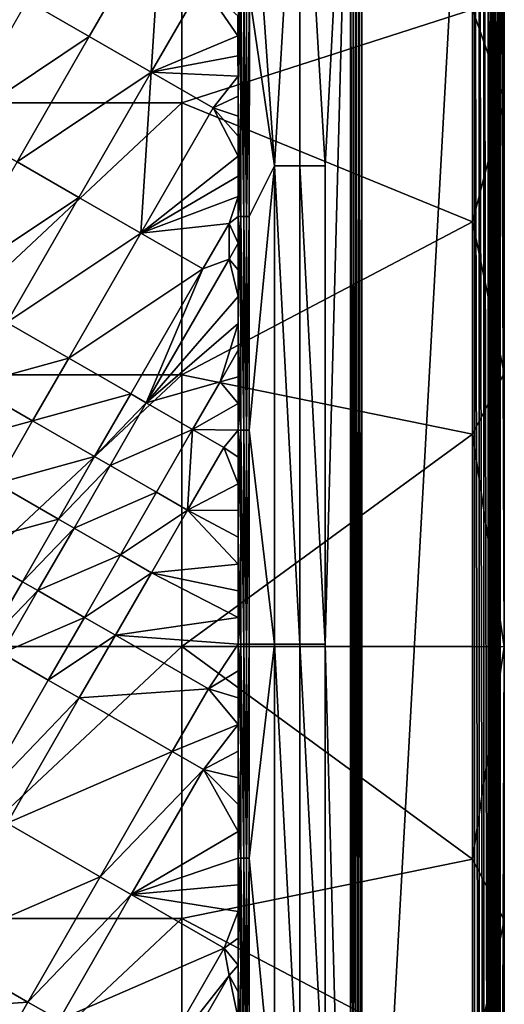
# Model space of a CAD drawing. Header units: inches. Extents: x -23.7 to 23.7, y -7.1 to 20.5.
# Tile 69 of 71: x 17.7 to 23.7, y 2.3 to 14.4. Entities that reach past the tile are written whole.
import ezdxf

# ---------------------------------------------------------------- set-up
doc = ezdxf.new("R2010")
doc.units = ezdxf.units.IN
doc.layers.get('0').update_dxf_attribs({"true_color": 0xc2ced6})

msp = doc.modelspace()

# ---------------------------------------------------------------- linework, layer by layer
for points in [[(23.371, -6.803), (23.371, 20.181), (23.315, 20.157), (23.371, -6.803)], [(23.371, 20.181), (23.371, -6.803), (23.429, -6.78), (23.371, 20.181)], [(23.429, -6.78), (23.429, 20.157), (23.371, 20.181), (23.429, -6.78)], [(23.535, -6.791), (23.535, 20.168), (23.511, 20.157), (23.535, -6.791)], [(23.535, 20.168), (23.535, -6.791), (23.557, -6.78), (23.535, 20.168)], [(23.557, -6.78), (23.557, 20.157), (23.535, 20.168), (23.557, -6.78)], [(23.603, -6.794), (23.603, 20.172), (23.576, 20.157), (23.603, -6.794)], [(23.622, -6.795), (23.622, 20.173), (23.603, 20.172), (23.622, -6.795)], [(23.603, 20.172), (23.603, -6.794), (23.622, -6.795), (23.603, 20.172)], [(23.622, 20.173), (23.622, -6.795), (23.63, -6.78), (23.622, 20.173)], [(23.63, -6.78), (23.63, 20.157), (23.622, 20.173), (23.63, -6.78)], [(21.925, -5.121), (23.315, -6.78), (23.315, 20.157), (21.925, -5.121)], [(23.315, 20.157), (21.925, 18.507), (21.925, -5.121), (23.315, 20.157)], [(23.315, 20.157), (23.315, -6.78), (23.371, -6.803), (23.315, 20.157)], [(23.429, 20.157), (23.429, -6.78), (23.485, -6.78), (23.429, 20.157)], [(23.485, -6.78), (23.485, 20.157), (23.429, 20.157), (23.485, -6.78)], [(23.485, 20.157), (23.485, -6.78), (23.511, -6.78), (23.485, 20.157)], [(23.511, -6.78), (23.511, 20.157), (23.485, 20.157), (23.511, -6.78)], [(23.511, 20.157), (23.511, -6.78), (23.535, -6.791), (23.511, 20.157)], [(23.557, 20.157), (23.557, -6.78), (23.576, -6.78), (23.557, 20.157)], [(23.576, -6.78), (23.576, 20.157), (23.557, 20.157), (23.576, -6.78)], [(23.576, 20.157), (23.576, -6.78), (23.603, -6.794), (23.576, 20.157)], [(23.683, 10.036), (23.63, 20.157), (23.683, 6.662), (23.683, 10.036)], [(23.63, -6.78), (23.683, 6.662), (23.63, 20.157), (23.63, -6.78)], [(23.683, 13.41), (23.63, 20.157), (23.683, 10.036), (23.683, 13.41)], [(23.63, 20.157), (23.683, 13.41), (23.683, 16.784), (23.63, 20.157)], [(21.784, 18.492), (21.161, 17.87), (21.472, 12.593), (21.784, 18.492)], [(21.472, 6.693), (21.784, -5.106), (21.784, 18.492), (21.472, 6.693)], [(21.784, 18.492), (21.472, 12.593), (21.472, 6.693), (21.784, 18.492)], [(21.784, 18.492), (21.784, -5.106), (21.817, -5.106), (21.784, 18.492)], [(21.817, -5.106), (21.817, 18.492), (21.784, 18.492), (21.817, -5.106)], [(21.852, -5.106), (21.852, 18.492), (21.817, 18.492), (21.852, -5.106)], [(21.817, 18.492), (21.817, -5.106), (21.852, -5.106), (21.817, 18.492)], [(21.852, 18.492), (21.852, -5.106), (21.889, -5.106), (21.852, 18.492)], [(21.889, -5.106), (21.889, 18.492), (21.852, 18.492), (21.889, -5.106)], [(21.925, -5.121), (21.925, 18.507), (21.889, 18.492), (21.925, -5.121)], [(21.889, 18.492), (21.889, -5.106), (21.925, -5.121), (21.889, 18.492)], [(21.161, 17.87), (20.523, 17.248), (20.849, 12.593), (21.161, 17.87)], [(21.161, 17.87), (20.849, 12.593), (21.16, 12.593), (21.161, 17.87)], [(21.16, 12.593), (21.472, 12.593), (21.161, 17.87), (21.16, 12.593)], [(20.539, 14.702), (20.849, 12.593), (20.523, 17.248), (20.539, 14.702)], [(23.683, 16.784), (23.683, 13.41), (23.289, 14.523), (23.683, 16.784)], [(19.706, 16.725), (19.706, 13.371), (16.123, 13.371), (19.706, 16.725)], [(23.289, 14.523), (19.706, 13.371), (19.706, 16.725), (23.289, 14.523)], [(17.799, 14.629), (18.563, 14.189), (19.454, 15.733), (17.799, 14.629)], [(19.327, 13.749), (19.454, 15.733), (18.563, 14.189), (19.327, 13.749)], [(19.454, 15.733), (19.327, 13.749), (19.957, 14.839), (19.454, 15.733)], [(19.327, 13.749), (20.398, 14.197), (19.957, 14.839), (19.327, 13.749)], [(20.398, 14.444), (19.957, 14.839), (20.398, 14.197), (20.398, 14.444)], [(20.435, 14.702), (20.398, 14.197), (20.398, 13.95), (20.435, 14.702)], [(20.398, 14.197), (20.435, 14.702), (20.398, 14.444), (20.398, 14.197)], [(20.399, 13.702), (20.435, 14.702), (20.398, 13.95), (20.399, 13.702)], [(20.435, 14.702), (20.399, 13.702), (20.399, 13.455), (20.435, 14.702)], [(20.399, 13.455), (20.435, 11.97), (20.435, 14.702), (20.399, 13.455)], [(20.47, 11.97), (20.47, 14.702), (20.435, 14.702), (20.47, 11.97)], [(20.435, 14.702), (20.435, 11.97), (20.47, 11.97), (20.435, 14.702)], [(20.505, 11.97), (20.505, 14.702), (20.47, 14.702), (20.505, 11.97)], [(20.47, 14.702), (20.47, 11.97), (20.505, 11.97), (20.47, 14.702)], [(20.505, 11.97), (20.538, 11.97), (20.539, 14.702), (20.505, 11.97)], [(20.539, 14.702), (20.505, 14.702), (20.505, 11.97), (20.539, 14.702)], [(20.538, 11.97), (20.849, 12.593), (20.539, 14.702), (20.538, 11.97)], [(18.563, 14.189), (17.799, 14.629), (16.909, 13.085), (18.563, 14.189)], [(19.706, 13.371), (23.289, 14.523), (23.289, 11.903), (19.706, 13.371)], [(23.289, 11.903), (23.289, 14.523), (23.683, 13.41), (23.289, 11.903)], [(16.909, 13.085), (17.673, 12.645), (18.563, 14.189), (16.909, 13.085)], [(19.327, 13.749), (18.563, 14.189), (17.673, 12.645), (19.327, 13.749)], [(19.327, 13.749), (20.398, 13.95), (20.398, 14.197), (19.327, 13.749)], [(20.399, 13.702), (20.398, 13.95), (19.327, 13.749), (20.399, 13.702)], [(17.673, 12.645), (18.437, 12.205), (19.327, 13.749), (17.673, 12.645)], [(19.201, 11.764), (19.327, 13.749), (18.437, 12.205), (19.201, 11.764)], [(20.092, 13.308), (19.327, 13.749), (19.201, 11.764), (20.092, 13.308)], [(20.092, 13.308), (20.399, 13.702), (19.327, 13.749), (20.092, 13.308)], [(20.399, 13.455), (20.399, 13.702), (20.092, 13.308), (20.399, 13.455)], [(16.123, 10.017), (16.123, 13.371), (19.706, 13.371), (16.123, 10.017)], [(19.706, 13.371), (19.706, 10.017), (16.123, 10.017), (19.706, 13.371)], [(23.289, 11.903), (19.706, 10.017), (19.706, 13.371), (23.289, 11.903)], [(20.092, 13.308), (20.399, 13.207), (20.399, 13.455), (20.092, 13.308)], [(20.435, 11.97), (20.399, 13.455), (20.399, 13.207), (20.435, 11.97)], [(23.683, 13.41), (23.683, 10.036), (23.289, 11.903), (23.683, 13.41)], [(20.092, 13.308), (19.201, 11.764), (20.399, 12.713), (20.092, 13.308)], [(20.399, 12.96), (20.092, 13.308), (20.399, 12.713), (20.399, 12.96)], [(20.092, 13.308), (20.399, 12.96), (20.399, 13.207), (20.092, 13.308)], [(20.399, 12.96), (20.435, 11.97), (20.399, 13.207), (20.399, 12.96)], [(20.435, 11.97), (20.399, 12.96), (20.399, 12.713), (20.435, 11.97)], [(18.437, 12.205), (17.673, 12.645), (16.782, 11.101), (18.437, 12.205)], [(20.399, 12.465), (20.399, 12.713), (19.201, 11.764), (20.399, 12.465)], [(20.399, 12.465), (20.435, 11.97), (20.399, 12.713), (20.399, 12.465)], [(20.538, 11.97), (20.538, 9.332), (20.849, 12.593), (20.538, 11.97)], [(20.538, 9.332), (20.849, 6.693), (20.849, 12.593), (20.538, 9.332)], [(20.849, 12.593), (20.849, 6.693), (21.16, 6.693), (20.849, 12.593)], [(21.16, 6.693), (21.16, 12.593), (20.849, 12.593), (21.16, 6.693)], [(21.16, 12.593), (21.16, 6.693), (21.472, 6.693), (21.16, 12.593)], [(21.472, 6.693), (21.472, 12.593), (21.16, 12.593), (21.472, 6.693)], [(19.201, 11.764), (20.399, 12.218), (20.399, 12.465), (19.201, 11.764)], [(20.435, 11.97), (20.399, 12.465), (20.399, 12.218), (20.435, 11.97)], [(16.782, 11.101), (17.546, 10.661), (18.437, 12.205), (16.782, 11.101)], [(19.201, 11.764), (18.437, 12.205), (17.546, 10.661), (19.201, 11.764)], [(19.201, 11.764), (20.289, 11.884), (20.399, 12.218), (19.201, 11.764)], [(20.399, 11.97), (20.399, 12.218), (20.289, 11.884), (20.399, 11.97)], [(20.399, 11.97), (20.435, 11.97), (20.399, 12.218), (20.399, 11.97)], [(20.289, 11.884), (20.399, 11.641), (20.399, 11.97), (20.289, 11.884)], [(20.435, 11.97), (20.399, 11.97), (20.399, 11.641), (20.435, 11.97)], [(20.435, 11.97), (20.399, 11.641), (20.399, 11.311), (20.435, 11.97)], [(20.435, 11.97), (20.399, 10.981), (20.399, 10.651), (20.435, 11.97)], [(20.399, 10.981), (20.435, 11.97), (20.399, 11.311), (20.399, 10.981)], [(20.435, 11.97), (20.399, 10.651), (20.435, 9.332), (20.435, 11.97)], [(20.47, 9.332), (20.47, 11.97), (20.435, 11.97), (20.47, 9.332)], [(20.435, 11.97), (20.435, 9.332), (20.47, 9.332), (20.435, 11.97)], [(20.505, 9.332), (20.505, 11.97), (20.47, 11.97), (20.505, 9.332)], [(20.47, 11.97), (20.47, 9.332), (20.505, 9.332), (20.47, 11.97)], [(20.505, 9.332), (20.538, 9.332), (20.538, 11.97), (20.505, 9.332)], [(20.538, 11.97), (20.505, 11.97), (20.505, 9.332), (20.538, 11.97)], [(20.289, 11.884), (19.201, 11.764), (19.965, 11.324), (20.289, 11.884)], [(19.706, 10.017), (23.289, 11.903), (23.289, 9.283), (19.706, 10.017)], [(20.289, 11.443), (20.289, 11.884), (19.965, 11.324), (20.289, 11.443)], [(20.289, 11.443), (20.399, 11.641), (20.289, 11.884), (20.289, 11.443)], [(23.683, 10.036), (23.289, 9.283), (23.289, 11.903), (23.683, 10.036)], [(17.546, 10.661), (18.31, 10.221), (19.201, 11.764), (17.546, 10.661)], [(19.965, 11.324), (19.201, 11.764), (18.31, 10.221), (19.965, 11.324)], [(20.399, 11.641), (20.289, 11.443), (20.399, 11.311), (20.399, 11.641)], [(20.289, 11.443), (19.266, 9.67), (20.399, 10.981), (20.289, 11.443)], [(19.266, 9.67), (20.289, 11.443), (19.965, 11.324), (19.266, 9.67)], [(20.289, 11.443), (20.399, 10.981), (20.399, 11.311), (20.289, 11.443)], [(18.31, 10.221), (19.075, 9.78), (19.965, 11.324), (18.31, 10.221)], [(19.266, 9.67), (19.965, 11.324), (19.075, 9.78), (19.266, 9.67)], [(20.399, 10.981), (19.266, 9.67), (20.399, 10.651), (20.399, 10.981)], [(18.31, 10.221), (17.546, 10.661), (17.101, 9.889), (18.31, 10.221)], [(19.266, 9.67), (20.178, 9.928), (20.399, 10.651), (19.266, 9.67)], [(20.399, 10.651), (20.178, 9.928), (20.399, 10.321), (20.399, 10.651)], [(20.399, 10.321), (20.435, 9.332), (20.399, 10.651), (20.399, 10.321)], [(17.101, 9.889), (17.865, 9.449), (18.31, 10.221), (17.101, 9.889)], [(19.075, 9.78), (18.31, 10.221), (17.865, 9.449), (19.075, 9.78)], [(20.178, 9.928), (20.399, 9.991), (20.399, 10.321), (20.178, 9.928)], [(20.435, 9.332), (20.399, 10.321), (20.399, 9.991), (20.435, 9.332)], [(16.123, 6.663), (16.123, 10.017), (19.706, 10.017), (16.123, 6.663)], [(19.706, 10.017), (19.706, 6.663), (16.123, 6.663), (19.706, 10.017)], [(19.706, 10.017), (23.289, 9.283), (19.706, 6.663), (19.706, 10.017)], [(20.399, 9.662), (20.399, 9.991), (20.178, 9.928), (20.399, 9.662)], [(20.399, 9.662), (20.435, 9.332), (20.399, 9.991), (20.399, 9.662)], [(23.683, 6.662), (23.289, 9.283), (23.683, 10.036), (23.683, 6.662)], [(17.865, 9.449), (17.101, 9.889), (16.656, 9.117), (17.865, 9.449)], [(19.839, 9.34), (20.178, 9.928), (19.266, 9.67), (19.839, 9.34)], [(20.178, 9.928), (19.839, 9.34), (20.399, 9.662), (20.178, 9.928)], [(17.865, 9.449), (18.63, 9.008), (19.075, 9.78), (17.865, 9.449)], [(19.266, 9.67), (19.075, 9.78), (18.63, 9.008), (19.266, 9.67)], [(18.63, 9.008), (18.821, 8.898), (19.266, 9.67), (18.63, 9.008)], [(19.839, 9.34), (19.266, 9.67), (18.821, 8.898), (19.839, 9.34)], [(20.399, 9.332), (20.399, 9.662), (19.839, 9.34), (20.399, 9.332)], [(20.435, 9.332), (20.399, 9.662), (20.399, 9.332), (20.435, 9.332)], [(16.656, 9.117), (17.42, 8.677), (17.865, 9.449), (16.656, 9.117)], [(18.63, 9.008), (17.865, 9.449), (17.42, 8.677), (18.63, 9.008)], [(18.821, 8.898), (19.394, 8.568), (19.839, 9.34), (18.821, 8.898)], [(19.776, 8.347), (19.839, 9.34), (19.394, 8.568), (19.776, 8.347)], [(19.706, 6.663), (23.289, 9.283), (23.289, 6.663), (19.706, 6.663)], [(19.839, 9.34), (19.776, 8.347), (20.222, 9.119), (19.839, 9.34)], [(19.839, 9.34), (20.222, 9.119), (20.399, 9.332), (19.839, 9.34)], [(20.399, 9.002), (20.399, 9.332), (20.222, 9.119), (20.399, 9.002)], [(20.435, 9.332), (20.399, 9.332), (20.399, 9.002), (20.435, 9.332)], [(20.435, 9.332), (20.399, 8.672), (20.4, 8.342), (20.435, 9.332)], [(20.399, 8.672), (20.435, 9.332), (20.399, 9.002), (20.399, 8.672)], [(20.4, 8.012), (20.435, 9.332), (20.4, 8.342), (20.4, 8.012)], [(20.435, 9.332), (20.4, 8.012), (20.435, 6.693), (20.435, 9.332)], [(20.47, 6.693), (20.47, 9.332), (20.435, 9.332), (20.47, 6.693)], [(20.435, 9.332), (20.435, 6.693), (20.47, 6.693), (20.435, 9.332)], [(20.505, 6.693), (20.505, 9.332), (20.47, 9.332), (20.505, 6.693)], [(20.47, 9.332), (20.47, 6.693), (20.505, 6.693), (20.47, 9.332)], [(20.538, 9.332), (20.505, 9.332), (20.505, 6.693), (20.538, 9.332)], [(20.505, 6.693), (20.537, 6.693), (20.538, 9.332), (20.505, 6.693)], [(20.849, 6.693), (20.538, 9.332), (20.537, 6.693), (20.849, 6.693)], [(23.289, 9.283), (23.683, 6.662), (23.289, 6.663), (23.289, 9.283)], [(19.776, 8.347), (20.399, 8.672), (20.222, 9.119), (19.776, 8.347)], [(20.399, 8.672), (20.399, 9.002), (20.222, 9.119), (20.399, 8.672)], [(17.42, 8.677), (18.185, 8.236), (18.63, 9.008), (17.42, 8.677)], [(18.821, 8.898), (18.63, 9.008), (18.185, 8.236), (18.821, 8.898)], [(18.185, 8.236), (18.376, 8.126), (18.821, 8.898), (18.185, 8.236)], [(19.394, 8.568), (18.821, 8.898), (18.376, 8.126), (19.394, 8.568)], [(18.185, 8.236), (17.42, 8.677), (16.975, 7.905), (18.185, 8.236)], [(20.4, 8.342), (20.399, 8.672), (19.776, 8.347), (20.4, 8.342)], [(18.376, 8.126), (18.949, 7.796), (19.394, 8.568), (18.376, 8.126)], [(19.776, 8.347), (19.394, 8.568), (18.949, 7.796), (19.776, 8.347)], [(18.949, 7.796), (19.331, 7.575), (19.776, 8.347), (18.949, 7.796)], [(19.331, 7.575), (20.4, 7.682), (19.776, 8.347), (19.331, 7.575)], [(20.4, 8.342), (19.776, 8.347), (20.4, 8.012), (20.4, 8.342)], [(19.776, 8.347), (20.4, 7.682), (20.4, 8.012), (19.776, 8.347)], [(16.975, 7.905), (17.739, 7.464), (18.185, 8.236), (16.975, 7.905)], [(18.376, 8.126), (18.185, 8.236), (17.739, 7.464), (18.376, 8.126)], [(17.739, 7.464), (17.931, 7.354), (18.376, 8.126), (17.739, 7.464)], [(18.949, 7.796), (18.376, 8.126), (17.931, 7.354), (18.949, 7.796)], [(16.975, 7.905), (17.294, 6.692), (17.739, 7.464), (16.975, 7.905)], [(20.435, 6.693), (20.4, 8.012), (20.4, 7.682), (20.435, 6.693)], [(17.931, 7.354), (18.504, 7.024), (18.949, 7.796), (17.931, 7.354)], [(19.331, 7.575), (18.949, 7.796), (18.504, 7.024), (19.331, 7.575)], [(20.4, 7.682), (19.331, 7.575), (20.4, 7.353), (20.4, 7.682)], [(20.4, 7.353), (20.435, 6.693), (20.4, 7.682), (20.4, 7.353)], [(18.504, 7.024), (18.886, 6.803), (19.331, 7.575), (18.504, 7.024)], [(19.331, 7.575), (18.886, 6.803), (20.4, 7.023), (19.331, 7.575)], [(20.4, 7.353), (19.331, 7.575), (20.4, 7.023), (20.4, 7.353)], [(17.931, 7.354), (17.739, 7.464), (17.294, 6.692), (17.931, 7.354)], [(17.294, 6.692), (17.486, 6.582), (17.931, 7.354), (17.294, 6.692)], [(18.504, 7.024), (17.931, 7.354), (17.486, 6.582), (18.504, 7.024)], [(20.435, 6.693), (20.4, 7.353), (20.4, 7.023), (20.435, 6.693)], [(17.486, 6.582), (18.059, 6.251), (18.504, 7.024), (17.486, 6.582)], [(18.886, 6.803), (18.504, 7.024), (18.059, 6.251), (18.886, 6.803)], [(18.886, 6.803), (20.4, 6.693), (20.4, 7.023), (18.886, 6.803)], [(20.435, 6.693), (20.4, 7.023), (20.4, 6.693), (20.435, 6.693)], [(18.059, 6.251), (18.441, 6.031), (18.886, 6.803), (18.059, 6.251)], [(20.033, 6.142), (18.886, 6.803), (18.441, 6.031), (20.033, 6.142)], [(18.886, 6.803), (20.033, 6.142), (20.4, 6.693), (18.886, 6.803)], [(20.4, 6.363), (20.4, 6.693), (20.033, 6.142), (20.4, 6.363)], [(20.435, 6.693), (20.4, 6.363), (20.4, 6.033), (20.435, 6.693)], [(20.435, 6.693), (20.4, 5.703), (20.4, 5.374), (20.435, 6.693)], [(20.4, 5.703), (20.435, 6.693), (20.4, 6.033), (20.4, 5.703)], [(20.4, 6.363), (20.435, 6.693), (20.4, 6.693), (20.4, 6.363)], [(20.4, 5.374), (20.435, 4.054), (20.435, 6.693), (20.4, 5.374)], [(20.47, 4.054), (20.47, 6.693), (20.435, 6.693), (20.47, 4.054)], [(20.435, 6.693), (20.435, 4.054), (20.47, 4.054), (20.435, 6.693)], [(20.505, 4.054), (20.505, 6.693), (20.47, 6.693), (20.505, 4.054)], [(20.47, 6.693), (20.47, 4.054), (20.505, 4.054), (20.47, 6.693)], [(20.505, 4.054), (20.537, 4.054), (20.537, 6.693), (20.505, 4.054)], [(20.537, 6.693), (20.505, 6.693), (20.505, 4.054), (20.537, 6.693)], [(20.849, 0.793), (20.849, 6.693), (20.537, 4.054), (20.849, 0.793)], [(20.537, 4.054), (20.849, 6.693), (20.537, 6.693), (20.537, 4.054)], [(20.849, 6.693), (20.849, 0.793), (21.16, 0.793), (20.849, 6.693)], [(21.16, 0.793), (21.16, 6.693), (20.849, 6.693), (21.16, 0.793)], [(21.16, 6.693), (21.16, 0.793), (21.472, 0.793), (21.16, 6.693)], [(21.472, 0.793), (21.472, 6.693), (21.16, 6.693), (21.472, 0.793)], [(21.784, -5.106), (21.472, 6.693), (21.472, 0.793), (21.784, -5.106)], [(16.123, 3.308), (16.123, 6.663), (19.706, 6.663), (16.123, 3.308)], [(19.706, 6.663), (19.706, 3.308), (16.123, 3.308), (19.706, 6.663)], [(17.486, 6.582), (17.169, 4.707), (18.059, 6.251), (17.486, 6.582)], [(19.706, 3.308), (19.706, 6.663), (23.289, 4.042), (19.706, 3.308)], [(23.289, 4.042), (19.706, 6.663), (23.289, 6.663), (23.289, 4.042)], [(23.683, 6.662), (23.289, 4.042), (23.289, 6.663), (23.683, 6.662)], [(23.683, 3.289), (23.289, 4.042), (23.683, 6.662), (23.683, 3.289)], [(23.683, 3.289), (23.683, 6.662), (23.63, -6.78), (23.683, 3.289)], [(20.033, 6.142), (20.4, 6.033), (20.4, 6.363), (20.033, 6.142)], [(18.441, 6.031), (18.059, 6.251), (17.169, 4.707), (18.441, 6.031)], [(18.441, 6.031), (19.588, 5.37), (20.033, 6.142), (18.441, 6.031)], [(19.588, 5.37), (20.4, 5.703), (20.033, 6.142), (19.588, 5.37)], [(20.033, 6.142), (20.4, 5.703), (20.4, 6.033), (20.033, 6.142)], [(17.169, 4.707), (17.551, 4.486), (18.441, 6.031), (17.169, 4.707)], [(19.588, 5.37), (18.441, 6.031), (17.551, 4.486), (19.588, 5.37)], [(19.588, 5.37), (19.971, 5.149), (20.4, 5.703), (19.588, 5.37)], [(20.4, 5.374), (20.4, 5.703), (19.971, 5.149), (20.4, 5.374)], [(17.551, 4.486), (18.698, 3.825), (19.588, 5.37), (17.551, 4.486)], [(19.971, 5.149), (19.588, 5.37), (18.698, 3.825), (19.971, 5.149)], [(20.4, 5.374), (19.971, 5.149), (20.4, 5.044), (20.4, 5.374)], [(20.4, 5.044), (20.435, 4.054), (20.4, 5.374), (20.4, 5.044)], [(18.698, 3.825), (19.081, 3.604), (19.971, 5.149), (18.698, 3.825)], [(20.4, 4.384), (19.971, 5.149), (19.081, 3.604), (20.4, 4.384)], [(20.4, 5.044), (19.971, 5.149), (20.4, 4.714), (20.4, 5.044)], [(20.4, 4.714), (19.971, 5.149), (20.4, 4.384), (20.4, 4.714)], [(20.435, 4.054), (20.4, 5.044), (20.4, 4.714), (20.435, 4.054)], [(20.435, 4.054), (20.4, 4.714), (20.4, 4.384), (20.435, 4.054)], [(18.698, 3.825), (17.551, 4.486), (16.661, 2.941), (18.698, 3.825)], [(20.4, 4.384), (19.081, 3.604), (20.4, 4.054), (20.4, 4.384)], [(20.4, 4.054), (20.435, 4.054), (20.4, 4.384), (20.4, 4.054)], [(19.081, 3.604), (20.4, 3.724), (20.4, 4.054), (19.081, 3.604)], [(19.706, 3.308), (23.289, 4.042), (23.289, 1.422), (19.706, 3.308)], [(20.435, 4.054), (20.4, 4.054), (20.4, 3.724), (20.435, 4.054)], [(20.435, 4.054), (20.4, 3.395), (20.4, 3.065), (20.435, 4.054)], [(20.4, 3.395), (20.435, 4.054), (20.4, 3.724), (20.4, 3.395)], [(20.4, 2.735), (20.435, 4.054), (20.4, 3.065), (20.4, 2.735)], [(20.4, 2.735), (20.435, 1.415), (20.435, 4.054), (20.4, 2.735)], [(20.47, 1.415), (20.47, 4.054), (20.435, 4.054), (20.47, 1.415)], [(20.435, 4.054), (20.435, 1.415), (20.47, 1.415), (20.435, 4.054)], [(20.505, 1.415), (20.505, 4.054), (20.47, 4.054), (20.505, 1.415)], [(20.47, 4.054), (20.47, 1.415), (20.505, 1.415), (20.47, 4.054)], [(20.505, 1.415), (20.537, 1.415), (20.537, 4.054), (20.505, 1.415)], [(20.537, 4.054), (20.505, 4.054), (20.505, 1.415), (20.537, 4.054)], [(20.537, 1.415), (20.849, 0.793), (20.537, 4.054), (20.537, 1.415)], [(23.289, 4.042), (23.683, 3.289), (23.289, 1.422), (23.289, 4.042)], [(16.661, 2.941), (17.808, 2.279), (18.698, 3.825), (16.661, 2.941)], [(19.081, 3.604), (18.698, 3.825), (17.808, 2.279), (19.081, 3.604)], [(20.4, 3.395), (20.4, 3.724), (19.081, 3.604), (20.4, 3.395)], [(17.808, 2.279), (18.191, 2.059), (19.081, 3.604), (17.808, 2.279)], [(20.229, 2.942), (19.081, 3.604), (18.191, 2.059), (20.229, 2.942)], [(20.229, 2.942), (20.4, 3.395), (19.081, 3.604), (20.229, 2.942)], [(16.123, -0.046), (16.123, 3.308), (19.706, 3.308), (16.123, -0.046)], [(19.706, 3.308), (19.706, -0.046), (16.123, -0.046), (19.706, 3.308)], [(23.289, 1.422), (19.706, -0.046), (19.706, 3.308), (23.289, 1.422)], [(20.4, 3.395), (20.229, 2.942), (20.4, 3.065), (20.4, 3.395)], [(23.683, -0.085), (23.289, 1.422), (23.683, 3.289), (23.683, -0.085)], [(23.683, 3.289), (23.63, -6.78), (23.683, -0.085), (23.683, 3.289)], [(20.4, 2.735), (20.4, 3.065), (20.229, 2.942), (20.4, 2.735)], [(17.808, 2.279), (16.661, 2.941), (16.216, 2.168), (17.808, 2.279)], [(18.191, 2.059), (19.339, 1.397), (20.229, 2.942), (18.191, 2.059)], [(20.29, 2.605), (20.229, 2.942), (19.339, 1.397), (20.29, 2.605)], [(20.29, 2.605), (20.4, 2.735), (20.229, 2.942), (20.29, 2.605)], [(20.4, 2.405), (20.4, 2.735), (20.29, 2.605), (20.4, 2.405)], [(20.435, 1.415), (20.4, 2.735), (20.4, 2.405), (20.435, 1.415)], [(19.339, 1.397), (19.53, 1.286), (20.29, 2.605), (19.339, 1.397)], [(19.53, 1.286), (20.4, 2.075), (20.29, 2.605), (19.53, 1.286)], [(20.4, 2.075), (20.4, 2.405), (20.29, 2.605), (20.4, 2.075)], [(20.435, 1.415), (20.4, 2.405), (20.4, 2.075), (20.435, 1.415)], [(16.216, 2.168), (17.363, 1.506), (17.808, 2.279), (16.216, 2.168)], [(18.191, 2.059), (17.808, 2.279), (17.363, 1.506), (18.191, 2.059)]]:
    msp.add_lwpolyline(points)

doc.saveas('drawing.dxf')
